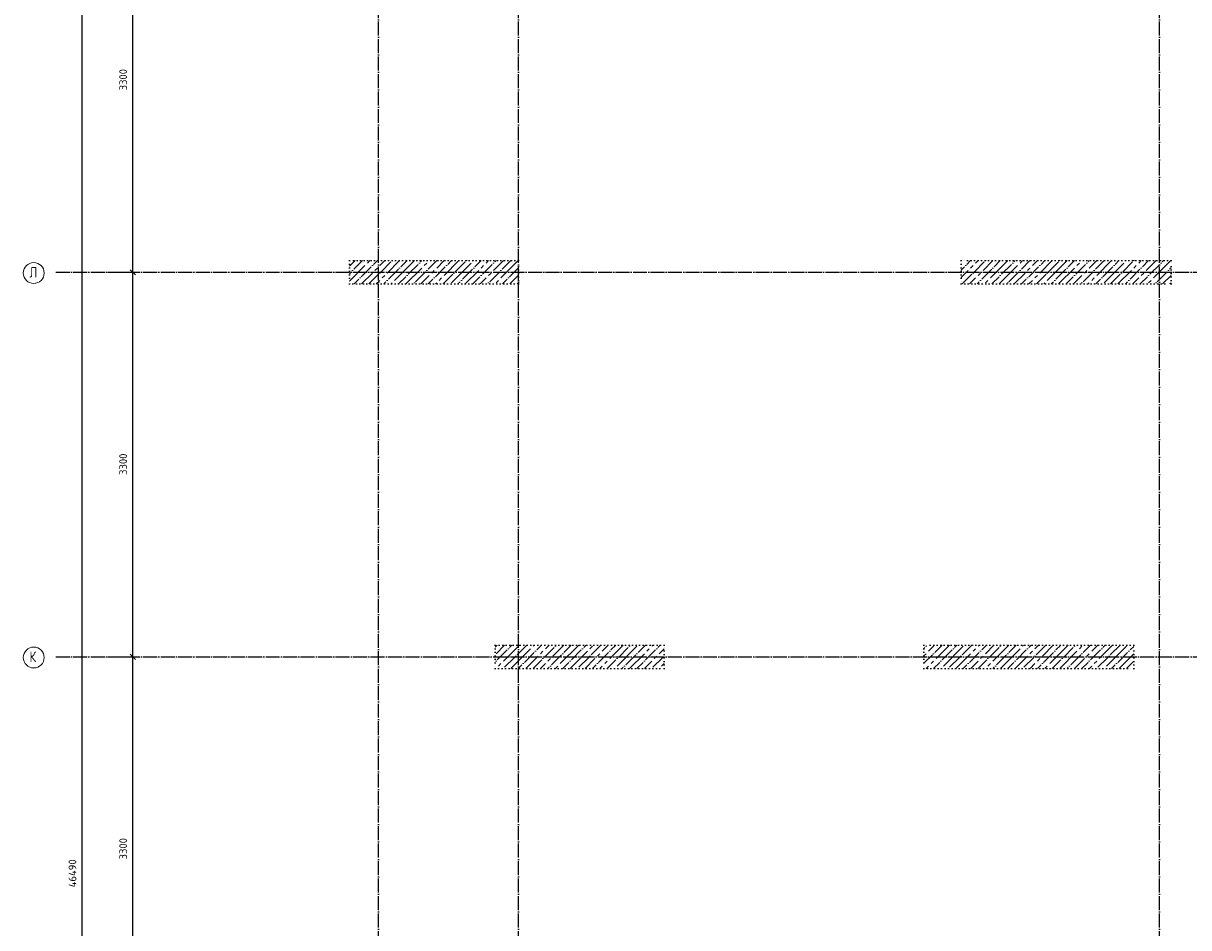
# Model space of a CAD drawing. Header units: millimetres. Extents: x -3057 to 112233, y -2869 to 47508.
# Tile 14 of 48: x -3049 to 6952, y 22776 to 30537. Entities that reach past the tile are written whole.
import ezdxf

# ---------------------------------------------------------------- set-up
doc = ezdxf.new("R2010")
doc.units = ezdxf.units.MM
doc.header["$PDMODE"] = 65
for name, pattern in [('______11', [150, 120, -15, 0, -15]), ('______5', [330, 240, -30, 30, -30]), ('______9', [30, 0, -30])]:
    doc.linetypes.add(name, pattern=pattern)
for name, color, linetype, lineweight in [('Колонна (1)', 7, 'Continuous', 35), ('Колонна (2)', 7, 'Continuous', 35), ('Размерная линия_ общее', 7, 'Continuous', 13)]:
    doc.layers.add(name, color=color, linetype=linetype, lineweight=lineweight)
doc.layers.add('Осевая линия_ общее', color=7, linetype='______5', lineweight=13, true_color=0xa0a0a0)
doc.styles.add('ISOCPEUR', font='ISOCPEUR')
doc.dimstyles.new('DIMSTYLE_2', dxfattribs={"dimtxt": 66, "dimasz": 75, "dimexe": 0, "dimexo": 0, "dimgap": 33, "dimtad": 2, "dimdec": 0, "dimrnd": 5, "dimzin": 12, "dimdsep": 46, "dimtxsty": 'ISOCPEUR', "dimblk1": 'ALL_ML_STRICH', "dimblk2": 'ALL_ML_STRICH', "dimsah": 1, "dimcen": 0, "dimclrd": 7, "dimclre": 256, "dimclrt": 7, "dimadec": 0, "dimazin": 0, "dimtfac": 1, "dimtdec": 0, "dimtix": 1, "dimtmove": 2, "dimatfit": 3, "dimfxl": 0, "dimtzin": 0, "dimlwd": 0, "dimlwe": -3, "dimarcsym": 0})
doc.dimstyles.new('DIMSTYLE_3', dxfattribs={"dimtxt": 66, "dimasz": 75, "dimexe": 0, "dimexo": 0, "dimgap": 33, "dimtad": 2, "dimdec": 0, "dimrnd": 5, "dimzin": 12, "dimdsep": 46, "dimtxsty": 'ISOCPEUR', "dimblk1": 'ALL_ML_STRICH', "dimblk2": 'ALL_ML_STRICH', "dimsah": 1, "dimcen": 0, "dimclrd": 7, "dimclre": 256, "dimclrt": 7, "dimadec": 0, "dimazin": 0, "dimtfac": 1, "dimtdec": 0, "dimtix": 1, "dimtmove": 2, "dimatfit": 3, "dimfxl": 0, "dimtzin": 0, "dimlwd": 0, "dimlwe": -3, "dimarcsym": 0})
pattern_1 = [(45, (0, 0), (-63.6396, 63.6396), [120, -15, 0, -15]), (45, (-31.82, 31.82), (-63.6396, 63.6396), [240, -30, 30, -30])]

# ---------------------------------------------------------------- blocks, each defined once
blk = doc.blocks.new('ALL_ML_STRICH')
at = {"color": 0, "linetype": 'ByBlock', "lineweight": -2}
for p, q in [((-1, 0), (0.5, 0)), ((-0.3, -0.3), (0.3, 0.3)), ((0, -0.5), (0, 0.5))]:
    blk.add_line(p, q, dxfattribs=at)
blk = doc.blocks.new('*D4')
at = {"layer": 'DEFPOINTS', "color": 7, "linetype": 'Continuous', "lineweight": 13, "transparency": 33554687}
for p in [(-2418, 46490), (-2783, 0), (-2544, 0)]:
    blk.add_point(p, dxfattribs=at)
at = {"layer": 'Размерная линия_ общее', "color": 253, "linetype": 'Continuous', "lineweight": -2, "true_color": 0xa0a0a0, "transparency": 33554687}
for p, q in [((-2438, 46490), (-2544, 46490)), ((-2763, 0), (-2544, 0))]:
    blk.add_line(p, q, dxfattribs=at)
at = {"layer": 'Размерная линия_ общее', "color": 7, "linetype": 'Continuous', "lineweight": -2, "transparency": 33554687}
blk.add_line((-2544, 0), (-2544, 46490), dxfattribs=at)
at = {"layer": 'Размерная линия_ общее', "color": 7, "linetype": 'Continuous', "lineweight": 13, "transparency": 33554687, "xscale": 75, "yscale": 75, "zscale": 75}
for p, rotation in [((-2544, 46490), 90), ((-2544, 0), 270)]:
    blk.add_blockref('ALL_ML_STRICH', p, dxfattribs=dict(at, rotation=rotation))
at = {"layer": 'Размерная линия_ общее', "color": 7, "linetype": 'Continuous', "lineweight": 13, "transparency": 33554687, "insert": (-2627, 23242), "char_height": 66, "width": 330, "attachment_point": 5, "rotation": 90, "style": 'ISOCPEUR'}
blk.add_mtext('\\A1;{46490}', dxfattribs=at)
blk = doc.blocks.new('*D12')
at = {"layer": 'DEFPOINTS', "color": 7, "linetype": 'Continuous', "lineweight": 13, "transparency": 33554687}
for p in [(-2424, 25100), (-2424, 21800), (-2109, 21800)]:
    blk.add_point(p, dxfattribs=at)
at = {"layer": 'Размерная линия_ общее', "color": 253, "linetype": 'Continuous', "lineweight": -2, "true_color": 0xa0a0a0, "transparency": 33554687}
for p, q in [((-2324, 25100), (-2109, 25100)), ((-2324, 21800), (-2109, 21800))]:
    blk.add_line(p, q, dxfattribs=at)
at = {"layer": 'Размерная линия_ общее', "color": 7, "linetype": 'Continuous', "lineweight": -2, "transparency": 33554687}
blk.add_line((-2109, 21800), (-2109, 25100), dxfattribs=at)
at = {"layer": 'Размерная линия_ общее', "color": 7, "linetype": 'Continuous', "lineweight": 13, "transparency": 33554687, "xscale": 75, "yscale": 75, "zscale": 75}
for p, rotation in [((-2109, 25100), 90), ((-2109, 21800), 270)]:
    blk.add_blockref('ALL_ML_STRICH', p, dxfattribs=dict(at, rotation=rotation))
at = {"layer": 'Размерная линия_ общее', "color": 7, "linetype": 'Continuous', "lineweight": 13, "transparency": 33554687, "insert": (-2192, 23453), "char_height": 66, "width": 264, "attachment_point": 5, "rotation": 90, "style": 'ISOCPEUR'}
blk.add_mtext('\\A1;{3300}', dxfattribs=at)
blk = doc.blocks.new('*D13')
at = {"layer": 'DEFPOINTS', "color": 7, "linetype": 'Continuous', "lineweight": 13, "transparency": 33554687}
for p in [(-2424, 28400), (-2424, 25100), (-2109, 25100)]:
    blk.add_point(p, dxfattribs=at)
at = {"layer": 'Размерная линия_ общее', "color": 253, "linetype": 'Continuous', "lineweight": -2, "true_color": 0xa0a0a0, "transparency": 33554687}
for p, q in [((-2324, 28400), (-2109, 28400)), ((-2324, 25100), (-2109, 25100))]:
    blk.add_line(p, q, dxfattribs=at)
at = {"layer": 'Размерная линия_ общее', "color": 7, "linetype": 'Continuous', "lineweight": -2, "transparency": 33554687}
blk.add_line((-2109, 25100), (-2109, 28400), dxfattribs=at)
at = {"layer": 'Размерная линия_ общее', "color": 7, "linetype": 'Continuous', "lineweight": 13, "transparency": 33554687, "xscale": 75, "yscale": 75, "zscale": 75}
for p, rotation in [((-2109, 28400), 90), ((-2109, 25100), 270)]:
    blk.add_blockref('ALL_ML_STRICH', p, dxfattribs=dict(at, rotation=rotation))
at = {"layer": 'Размерная линия_ общее', "color": 7, "linetype": 'Continuous', "lineweight": 13, "transparency": 33554687, "insert": (-2192, 26753), "char_height": 66, "width": 264, "attachment_point": 5, "rotation": 90, "style": 'ISOCPEUR'}
blk.add_mtext('\\A1;{3300}', dxfattribs=at)
blk = doc.blocks.new('*D14')
at = {"layer": 'DEFPOINTS', "color": 7, "linetype": 'Continuous', "lineweight": 13, "transparency": 33554687}
for p in [(-2424, 31700), (-2424, 28400), (-2109, 28400)]:
    blk.add_point(p, dxfattribs=at)
at = {"layer": 'Размерная линия_ общее', "color": 253, "linetype": 'Continuous', "lineweight": -2, "true_color": 0xa0a0a0, "transparency": 33554687}
for p, q in [((-2324, 31700), (-2109, 31700)), ((-2324, 28400), (-2109, 28400))]:
    blk.add_line(p, q, dxfattribs=at)
at = {"layer": 'Размерная линия_ общее', "color": 7, "linetype": 'Continuous', "lineweight": -2, "transparency": 33554687}
blk.add_line((-2109, 28400), (-2109, 31700), dxfattribs=at)
at = {"layer": 'Размерная линия_ общее', "color": 7, "linetype": 'Continuous', "lineweight": 13, "transparency": 33554687, "xscale": 75, "yscale": 75, "zscale": 75}
for p, rotation in [((-2109, 31700), 90), ((-2109, 28400), 270)]:
    blk.add_blockref('ALL_ML_STRICH', p, dxfattribs=dict(at, rotation=rotation))
at = {"layer": 'Размерная линия_ общее', "color": 7, "linetype": 'Continuous', "lineweight": 13, "transparency": 33554687, "insert": (-2192, 30053), "char_height": 66, "width": 264, "attachment_point": 5, "rotation": 90, "style": 'ISOCPEUR'}
blk.add_mtext('\\A1;{3300}', dxfattribs=at)
blk = doc.blocks.new('СЛОЖНЫЙ_ОБЪЕКТ_1')
at = {"layer": 'Осевая линия_ общее', "color": 253, "linetype": '______11', "lineweight": -3, "true_color": 0xa0a0a0, "transparency": 33554687}
for p, q in [((0, -2590), (0, 47490)), ((1200, -2590), (1200, 47490)), ((6700, -2590), (6700, 47490)), ((-2770, 28400), (14470, 28400)), ((-2770, 25100), (14470, 25100))]:
    blk.add_line(p, q, dxfattribs=at)
at = {"layer": 'Осевая линия_ общее', "color": 7, "linetype": 'Continuous', "lineweight": 13, "transparency": 33554687}
for centre in [(-2959, 28394), (-2959, 25094)]:
    blk.add_circle(centre, 89.6, dxfattribs=at)
at = {"layer": 'Осевая линия_ общее', "color": 7, "linetype": 'Continuous', "lineweight": 13, "transparency": 33554687, "char_height": 90, "width": 107.95, "attachment_point": 7, "style": 'ISOCPEUR'}
for s, insert in [('\\W0.80;Л', (-2995, 28355)), ('\\W0.80;К', (-2995, 25055))]:
    blk.add_mtext(s, dxfattribs=dict(at, insert=insert))

msp = doc.modelspace()

# ---------------------------------------------------------------- hatches: boundary and pattern name
at = {"layer": 'Колонна (1)', "lineweight": 18, "transparency": 33554687}
h = msp.add_hatch(dxfattribs=at)
h.set_pattern_fill('__________539', color=256, scale=30, style=0, pattern_type=2)
h.set_pattern_definition(pattern_1)
h.paths.add_polyline_path([(6800, 28500), (5000, 28500), (5000, 28300), (6800, 28300)], flags=0)
h = msp.add_hatch(dxfattribs=at)
h.set_pattern_fill('__________539', color=256, scale=30, style=0, pattern_type=2)
h.set_pattern_definition(pattern_1)
h.paths.add_polyline_path([(6480, 25200), (4680, 25200), (4680, 25000), (6480, 25000)], flags=0)
at = {"layer": 'Колонна (2)', "lineweight": 18, "transparency": 33554687}
h = msp.add_hatch(dxfattribs=at)
h.set_pattern_fill('__________539', color=256, scale=30, style=0, pattern_type=2)
h.set_pattern_definition(pattern_1)
h.paths.add_polyline_path([(1200, 28500), (-250, 28500), (-250, 28300), (1200, 28300)], flags=0)
h = msp.add_hatch(dxfattribs=at)
h.set_pattern_fill('__________539', color=256, scale=30, style=0, pattern_type=2)
h.set_pattern_definition(pattern_1)
h.paths.add_polyline_path([(2450, 25200), (1000, 25200), (1000, 25000), (2450, 25000)], flags=0)

# ---------------------------------------------------------------- linework, layer by layer
at = {"layer": 'Колонна (1)', "color": 7, "linetype": '______9', "lineweight": -3, "transparency": 33554687}
for p, q in [((6800, 28500), (5000, 28500)), ((5000, 28500), (5000, 28300)), ((6800, 28300), (6800, 28500)), ((5000, 28300), (6800, 28300)), ((6480, 25200), (4680, 25200)), ((4680, 25200), (4680, 25000)), ((6480, 25000), (6480, 25200)), ((4680, 25000), (6480, 25000))]:
    msp.add_line(p, q, dxfattribs=at)
at = {"layer": 'Колонна (2)', "color": 7, "linetype": '______9', "lineweight": -3, "transparency": 33554687}
for p, q in [((1200, 28500), (-250, 28500)), ((-250, 28500), (-250, 28300)), ((1200, 28300), (1200, 28500)), ((-250, 28300), (1200, 28300)), ((2450, 25200), (1000, 25200)), ((1000, 25200), (1000, 25000)), ((2450, 25000), (2450, 25200)), ((1000, 25000), (2450, 25000))]:
    msp.add_line(p, q, dxfattribs=at)

# ---------------------------------------------------------------- block references
at = {"layer": 'Осевая линия_ общее', "color": 253, "linetype": '______11', "lineweight": -3, "true_color": 0xa0a0a0, "transparency": 33554687}
msp.add_blockref('СЛОЖНЫЙ_ОБЪЕКТ_1', (0, 0), dxfattribs=at)

# ---------------------------------------------------------------- dimensions: what is measured, and where the dimension line sits
at = {"layer": 'Размерная линия_ общее', "color": 7, "linetype": 'Continuous', "lineweight": 13, "transparency": 33554687}
for base, p1, p2, dimstyle, picture, middle in [((-2544.2, 46490), (-2763, 0), (-2437.8, 46490), 'DIMSTYLE_2', '*D4', (-2627.2, 23241.7)), ((-2108.6, 31700), (-2323.8, 28400), (-2323.8, 31700), 'DIMSTYLE_3', '*D14', (-2191.6, 30053.3)), ((-2108.6, 28400), (-2323.8, 25100), (-2323.8, 28400), 'DIMSTYLE_3', '*D13', (-2191.6, 26753.3)), ((-2108.6, 25100), (-2323.8, 21800), (-2323.8, 25100), 'DIMSTYLE_3', '*D12', (-2191.6, 23453.3))]:
    dim = msp.add_linear_dim(base=base, p1=p1, p2=p2, angle=90, dimstyle=dimstyle, override={"dimpost": '<>', "dimclrd": 7, "dimclre": 253, "dimclrt": 7, "dimlwd": 0, "dimlwe": 65533}, dxfattribs=at)
    dim.commit()
    dim.dimension.update_dxf_attribs({"geometry": picture, "text_midpoint": middle, "dimtype": 160})

doc.saveas('drawing.dxf')
